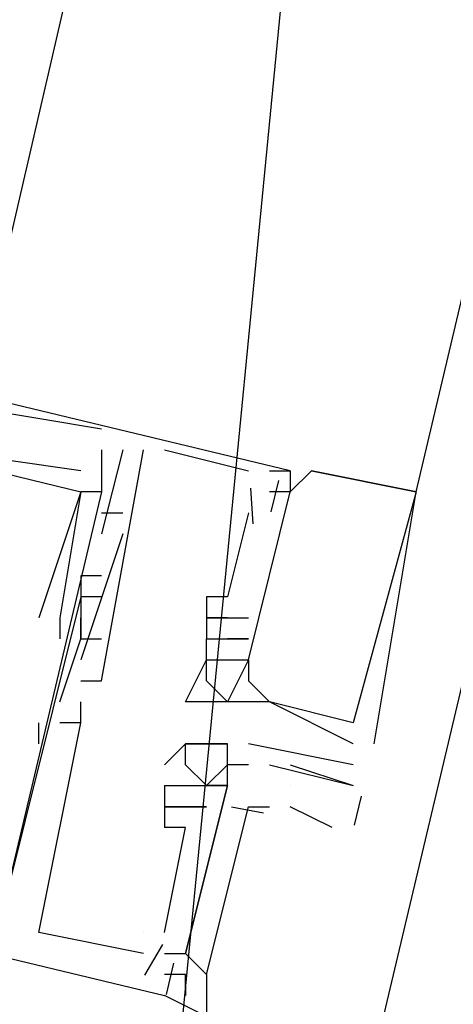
# Model space of a CAD drawing. Header units: feet. Extents: x -79 to 198, y -22 to 181.
# Tile 87 of 203: x 114.361 to 114.637, y 60.479 to 61.104. Entities that reach past the tile are written whole.
import ezdxf

# ---------------------------------------------------------------- set-up
doc = ezdxf.new("R2010")
doc.units = ezdxf.units.FT
doc.layers.add('A-AREA-COMUN', color=252, linetype='CONTINUOUS')
doc.layers.add('A-LINEA', color=7, linetype='CONTINUOUS')

msp = doc.modelspace()

# ---------------------------------------------------------------- linework, layer by layer
at = {"layer": 'A-AREA-COMUN'}
msp.add_lwpolyline([(123.12, 50.24), (122.112, 52.8533), (121.792, 52.96), (121.792, 53.4933), (120.16, 55.9289), (119.76, 55.9644), (119.712, 56.4444), (117.568, 58.4889), (116.96, 58.4889), (116.928, 59.1644), (114.608, 59.6089), (114.4, 59.8044), (114.528, 61.12), (116.08, 67.5733), (116.08, 68.16), (116.24, 68.2844), (117.792, 74.8089), (117.792, 75.4489), (118, 75.4844), (119.808, 83.8044)], dxfattribs=at)
at = {"layer": 'A-LINEA'}
for p, q in [((114.6133, 60.8044), (116.2533, 67.7378)), ((114.4133, 60.8444), (114.4133, 60.8444)), ((114.4133, 60.8444), (114.4133, 60.8444)), ((114.4133, 60.8444), (114.4133, 60.8444)), ((114.4133, 60.8444), (114.4133, 60.8444)), ((114.4133, 60.8444), (114.4133, 60.8444)), ((114.4133, 60.8444), (114.4133, 60.8444)), ((114.4133, 60.8311), (114.4133, 60.8178)), ((114.4133, 60.8311), (114.4133, 60.8311)), ((114.4267, 60.8311), (114.4133, 60.7778)), ((114.4133, 60.8311), (114.4133, 60.8178)), ((114.4133, 60.8311), (114.4133, 60.8311)), ((114.4267, 60.8311), (114.4133, 60.7778)), ((114.4133, 60.8311), (114.4133, 60.8178)), ((114.4133, 60.8311), (114.4133, 60.8311)), ((114.4267, 60.8311), (114.4133, 60.7778)), ((114.4267, 60.8311), (114.4267, 60.8311)), ((114.4267, 60.8311), (114.4267, 60.8311)), ((114.4267, 60.8311), (114.4267, 60.8311)), ((114.44, 60.8311), (114.44, 60.8311)), ((114.44, 60.8311), (114.44, 60.8311)), ((114.44, 60.8311), (114.44, 60.8311)), ((114.4533, 60.8311), (114.5067, 60.8178)), ((114.4533, 60.8311), (114.4533, 60.8311)), ((114.4533, 60.8311), (114.5067, 60.8178)), ((114.4533, 60.8311), (114.4533, 60.8311)), ((114.4533, 60.8311), (114.5067, 60.8178)), ((114.4533, 60.8311), (114.4533, 60.8311)), ((114.4, 60.8178), (114.4, 60.8178)), ((114.4, 60.8178), (114.4, 60.8178)), ((114.4, 60.8178), (114.4, 60.8178)), ((114.4133, 60.8178), (114.4133, 60.8178)), ((114.4133, 60.8178), (114.4133, 60.8178)), ((114.4133, 60.8178), (114.4133, 60.8178)), ((114.5067, 60.8178), (114.5067, 60.8178)), ((114.5067, 60.8178), (114.5067, 60.8178)), ((114.5067, 60.8178), (114.5067, 60.8178)), ((114.52, 60.8178), (114.52, 60.8178)), ((114.52, 60.8178), (114.52, 60.8178)), ((114.52, 60.8178), (114.52, 60.8178)), ((114.5333, 60.8178), (114.5333, 60.8178)), ((114.5333, 60.8178), (114.5333, 60.8178)), ((114.5333, 60.8178), (114.5333, 60.8178)), ((114.5333, 60.8178), (114.5333, 60.8178)), ((114.5333, 60.8178), (114.5333, 60.8178)), ((114.5333, 60.8178), (114.5333, 60.8178)), ((114.5467, 60.8178), (114.5467, 60.8178)), ((114.5467, 60.8178), (114.5467, 60.8178)), ((114.5467, 60.8178), (114.5467, 60.8178)), ((114.5467, 60.8178), (114.5467, 60.8178)), ((114.5467, 60.8178), (114.5467, 60.8178)), ((114.5467, 60.8178), (114.5467, 60.8178)), ((114.5257, 60.8117), (114.5209, 60.7917)), ((114.5257, 60.8117), (114.5209, 60.7917)), ((114.5257, 60.8117), (114.5209, 60.7917)), ((114.4133, 60.8044), (114.3467, 60.5244)), ((114.4133, 60.8044), (114.3467, 60.5244)), ((114.4133, 60.8044), (114.3467, 60.5244)), ((114.4, 60.8044), (114.4, 60.8044)), ((114.4, 60.8044), (114.4, 60.8044)), ((114.4, 60.8044), (114.4, 60.8044)), ((114.4, 60.8044), (114.4, 60.8044)), ((114.4, 60.8044), (114.4, 60.8044)), ((114.4, 60.8044), (114.4, 60.8044)), ((114.4133, 60.8044), (114.4133, 60.8044)), ((114.4133, 60.8044), (114.4133, 60.8044)), ((114.4133, 60.8044), (114.4133, 60.8044)), ((114.5079, 60.8069), (114.5095, 60.7842)), ((114.5079, 60.8069), (114.5095, 60.7842)), ((114.5079, 60.8069), (114.5095, 60.7842)), ((114.52, 60.8044), (114.52, 60.8044)), ((114.52, 60.8044), (114.52, 60.8044)), ((114.52, 60.8044), (114.52, 60.8044)), ((114.5333, 60.8044), (114.5333, 60.8044)), ((114.5333, 60.8044), (114.5333, 60.8044)), ((114.5333, 60.8044), (114.5333, 60.8044)), ((114.5333, 60.8044), (114.5333, 60.8044)), ((114.5333, 60.8044), (114.5333, 60.8044)), ((114.5333, 60.8044), (114.5333, 60.8044)), ((114.6133, 60.8044), (114.6133, 60.8044)), ((114.6133, 60.8044), (114.6133, 60.8044)), ((114.6133, 60.8044), (114.6133, 60.8044)), ((114.6133, 60.8044), (114.6133, 60.8044)), ((114.6133, 60.8044), (114.6133, 60.8044)), ((114.6133, 60.8044), (114.6133, 60.8044)), ((114.4133, 60.7911), (114.4267, 60.7911)), ((114.4133, 60.7911), (114.4133, 60.7911)), ((114.4133, 60.7911), (114.4267, 60.7911)), ((114.4133, 60.7911), (114.4133, 60.7911)), ((114.4133, 60.7911), (114.4267, 60.7911)), ((114.4133, 60.7911), (114.4133, 60.7911)), ((114.4267, 60.7911), (114.4267, 60.7911)), ((114.4267, 60.7911), (114.4267, 60.7911)), ((114.4267, 60.7911), (114.4267, 60.7911)), ((114.5067, 60.7911), (114.5067, 60.7911)), ((114.5067, 60.7911), (114.5067, 60.7911)), ((114.5067, 60.7911), (114.5067, 60.7911)), ((114.4267, 60.7778), (114.4, 60.6978)), ((114.4267, 60.7778), (114.4, 60.6978)), ((114.4267, 60.7778), (114.4, 60.6978)), ((114.4133, 60.7778), (114.4133, 60.7778)), ((114.4133, 60.7778), (114.4133, 60.7778)), ((114.4133, 60.7778), (114.4133, 60.7778)), ((114.4267, 60.7778), (114.4267, 60.7778)), ((114.4267, 60.7778), (114.4267, 60.7778)), ((114.4267, 60.7778), (114.4267, 60.7778)), ((114.4, 60.7511), (114.4, 60.7511)), ((114.4, 60.7511), (114.4, 60.7511)), ((114.4, 60.7511), (114.4, 60.7511)), ((114.4133, 60.7511), (114.4133, 60.7511)), ((114.4133, 60.7511), (114.4133, 60.7511)), ((114.4133, 60.7511), (114.4133, 60.7511)), ((114.4, 60.7378), (114.4, 60.7378)), ((114.4, 60.7378), (114.4, 60.7378)), ((114.4, 60.7378), (114.4, 60.7378)), ((114.4, 60.7378), (114.4, 60.7378)), ((114.4, 60.7378), (114.4, 60.7378)), ((114.4, 60.7378), (114.4, 60.7378)), ((114.4133, 60.7378), (114.4133, 60.7378)), ((114.4133, 60.7378), (114.4133, 60.7378)), ((114.4133, 60.7378), (114.4133, 60.7378)), ((114.48, 60.7378), (114.48, 60.7378)), ((114.48, 60.7378), (114.48, 60.7378)), ((114.48, 60.7378), (114.48, 60.7378)), ((114.4933, 60.7378), (114.4933, 60.7378)), ((114.4933, 60.7378), (114.4933, 60.7378)), ((114.4933, 60.7378), (114.4933, 60.7378)), ((114.3733, 60.7244), (114.3733, 60.7244)), ((114.3733, 60.7244), (114.3733, 60.7244)), ((114.3733, 60.7244), (114.3733, 60.7244)), ((114.3867, 60.7244), (114.3867, 60.7244)), ((114.3867, 60.7244), (114.3867, 60.7244)), ((114.3867, 60.7244), (114.3867, 60.7244)), ((114.4, 60.7244), (114.4, 60.7244)), ((114.4, 60.7244), (114.4, 60.7244)), ((114.4, 60.7244), (114.4, 60.7244)), ((114.48, 60.7244), (114.48, 60.7244)), ((114.48, 60.7244), (114.48, 60.7244)), ((114.48, 60.7244), (114.48, 60.7244)), ((114.4933, 60.7244), (114.5067, 60.7244)), ((114.4933, 60.7244), (114.4933, 60.7244)), ((114.4933, 60.7244), (114.4933, 60.7244)), ((114.4933, 60.7244), (114.5067, 60.7244)), ((114.4933, 60.7244), (114.4933, 60.7244)), ((114.4933, 60.7244), (114.4933, 60.7244)), ((114.4933, 60.7244), (114.5067, 60.7244)), ((114.4933, 60.7244), (114.4933, 60.7244)), ((114.4933, 60.7244), (114.4933, 60.7244)), ((114.5067, 60.7244), (114.5067, 60.7244)), ((114.5067, 60.7244), (114.5067, 60.7244)), ((114.5067, 60.7244), (114.5067, 60.7244)), ((114.3867, 60.7111), (114.3867, 60.7111)), ((114.3867, 60.7111), (114.3867, 60.7111)), ((114.3867, 60.7111), (114.3867, 60.7111)), ((114.4, 60.7111), (114.4, 60.7111)), ((114.4, 60.7111), (114.4, 60.7111)), ((114.4, 60.7111), (114.4, 60.7111)), ((114.4, 60.7111), (114.4, 60.7111)), ((114.4, 60.7111), (114.4, 60.7111)), ((114.4, 60.7111), (114.4, 60.7111)), ((114.4133, 60.7111), (114.4133, 60.7111)), ((114.4133, 60.7111), (114.4133, 60.7111)), ((114.4133, 60.7111), (114.4133, 60.7111)), ((114.48, 60.7111), (114.48, 60.7111)), ((114.48, 60.7111), (114.48, 60.7111)), ((114.48, 60.7111), (114.48, 60.7111)), ((114.48, 60.7111), (114.48, 60.7111)), ((114.48, 60.7111), (114.48, 60.7111)), ((114.48, 60.7111), (114.48, 60.7111)), ((114.4933, 60.7111), (114.4933, 60.7111)), ((114.4933, 60.7111), (114.4933, 60.7111)), ((114.4933, 60.7111), (114.4933, 60.7111)), ((114.4933, 60.7111), (114.4933, 60.7111)), ((114.4933, 60.7111), (114.4933, 60.7111)), ((114.4933, 60.7111), (114.4933, 60.7111)), ((114.4933, 60.7111), (114.4933, 60.7111)), ((114.4933, 60.7111), (114.4933, 60.7111)), ((114.4933, 60.7111), (114.4933, 60.7111)), ((114.4933, 60.7111), (114.4933, 60.7111)), ((114.4933, 60.7111), (114.4933, 60.7111)), ((114.4933, 60.7111), (114.4933, 60.7111)), ((114.5067, 60.7111), (114.5067, 60.7111)), ((114.5067, 60.7111), (114.5067, 60.7111)), ((114.5067, 60.7111), (114.5067, 60.7111)), ((114.5067, 60.7111), (114.5067, 60.7111)), ((114.5067, 60.7111), (114.5067, 60.7111)), ((114.5067, 60.7111), (114.5067, 60.7111)), ((114.4, 60.6978), (114.4, 60.6978)), ((114.4, 60.6978), (114.4, 60.6978)), ((114.4, 60.6978), (114.4, 60.6978)), ((114.48, 60.6978), (114.48, 60.6978)), ((114.48, 60.6978), (114.48, 60.6978)), ((114.48, 60.6978), (114.48, 60.6978)), ((114.48, 60.6978), (114.48, 60.6978)), ((114.48, 60.6978), (114.48, 60.6978)), ((114.48, 60.6978), (114.48, 60.6978)), ((114.48, 60.6978), (114.48, 60.6978)), ((114.48, 60.6978), (114.48, 60.6978)), ((114.48, 60.6978), (114.48, 60.6978)), ((114.4933, 60.6978), (114.4933, 60.6978)), ((114.4933, 60.6978), (114.4933, 60.6978)), ((114.4933, 60.6978), (114.4933, 60.6978)), ((114.4933, 60.6978), (114.4933, 60.6978)), ((114.4933, 60.6978), (114.4933, 60.6978)), ((114.4933, 60.6978), (114.4933, 60.6978)), ((114.4933, 60.6978), (114.4933, 60.6978)), ((114.4933, 60.6978), (114.4933, 60.6978)), ((114.4933, 60.6978), (114.4933, 60.6978)), ((114.5067, 60.6978), (114.5067, 60.6978)), ((114.5067, 60.6978), (114.5067, 60.6978)), ((114.5067, 60.6978), (114.5067, 60.6978)), ((114.5067, 60.6978), (114.5067, 60.6978)), ((114.5067, 60.6978), (114.5067, 60.6978)), ((114.5067, 60.6978), (114.5067, 60.6978)), ((114.5067, 60.6978), (114.5067, 60.6978)), ((114.5067, 60.6978), (114.5067, 60.6978)), ((114.5067, 60.6978), (114.5067, 60.6978)), ((114.4, 60.6844), (114.4, 60.6844)), ((114.4, 60.6844), (114.4, 60.6844)), ((114.4, 60.6844), (114.4, 60.6844)), ((114.4133, 60.6844), (114.4133, 60.6844)), ((114.4133, 60.6844), (114.4133, 60.6844)), ((114.4133, 60.6844), (114.4133, 60.6844)), ((114.48, 60.6844), (114.48, 60.6844)), ((114.48, 60.6844), (114.48, 60.6844)), ((114.48, 60.6844), (114.48, 60.6844)), ((114.5067, 60.6844), (114.5067, 60.6844)), ((114.5067, 60.6844), (114.5067, 60.6844)), ((114.5067, 60.6844), (114.5067, 60.6844)), ((114.3867, 60.6711), (114.3867, 60.6711)), ((114.3867, 60.6711), (114.3867, 60.6711)), ((114.3867, 60.6711), (114.3867, 60.6711)), ((114.4, 60.6711), (114.4, 60.6711)), ((114.4, 60.6711), (114.4, 60.6711)), ((114.4, 60.6711), (114.4, 60.6711)), ((114.4667, 60.6711), (114.4667, 60.6711)), ((114.4667, 60.6711), (114.4667, 60.6711)), ((114.4667, 60.6711), (114.4667, 60.6711)), ((114.48, 60.6711), (114.48, 60.6711)), ((114.48, 60.6711), (114.48, 60.6711)), ((114.48, 60.6711), (114.48, 60.6711)), ((114.4933, 60.6711), (114.4933, 60.6711)), ((114.4933, 60.6711), (114.4933, 60.6711)), ((114.4933, 60.6711), (114.4933, 60.6711)), ((114.5067, 60.6711), (114.5067, 60.6711)), ((114.5067, 60.6711), (114.5067, 60.6711)), ((114.5067, 60.6711), (114.5067, 60.6711)), ((114.52, 60.6711), (114.52, 60.6711)), ((114.52, 60.6711), (114.52, 60.6711)), ((114.52, 60.6711), (114.52, 60.6711)), ((114.52, 60.6711), (114.52, 60.6711)), ((114.52, 60.6711), (114.52, 60.6711)), ((114.52, 60.6711), (114.52, 60.6711)), ((114.3733, 60.6444), (114.3733, 60.6578)), ((114.3733, 60.6578), (114.3733, 60.6578)), ((114.3733, 60.6444), (114.3733, 60.6578)), ((114.3733, 60.6578), (114.3733, 60.6578)), ((114.3733, 60.6444), (114.3733, 60.6578)), ((114.3733, 60.6578), (114.3733, 60.6578)), ((114.4, 60.6578), (114.3867, 60.6578)), ((114.3867, 60.6578), (114.3867, 60.6578)), ((114.4, 60.6578), (114.3867, 60.6578)), ((114.3867, 60.6578), (114.3867, 60.6578)), ((114.4, 60.6578), (114.3867, 60.6578)), ((114.3867, 60.6578), (114.3867, 60.6578)), ((114.4, 60.6578), (114.4, 60.6578)), ((114.4, 60.6578), (114.4, 60.6578)), ((114.4, 60.6578), (114.4, 60.6578)), ((114.4, 60.6578), (114.4, 60.6578)), ((114.4, 60.6578), (114.4, 60.6578)), ((114.4, 60.6578), (114.4, 60.6578)), ((114.5733, 60.6578), (114.5733, 60.6578)), ((114.5733, 60.6578), (114.5733, 60.6578)), ((114.5733, 60.6578), (114.5733, 60.6578)), ((114.3733, 60.6444), (114.3733, 60.6444)), ((114.3733, 60.6444), (114.3733, 60.6444)), ((114.3733, 60.6444), (114.3733, 60.6444)), ((114.4667, 60.6444), (114.4667, 60.6444)), ((114.4667, 60.6444), (114.4667, 60.6444)), ((114.48, 60.6444), (114.48, 60.6444)), ((114.4933, 60.6444), (114.4933, 60.6444)), ((114.4933, 60.6444), (114.4933, 60.6444)), ((114.5733, 60.6311), (114.5067, 60.6444)), ((114.5067, 60.6444), (114.5067, 60.6444)), ((114.5733, 60.6444), (114.5733, 60.6444)), ((114.5733, 60.6444), (114.5733, 60.6444)), ((114.5733, 60.6444), (114.5733, 60.6444)), ((114.5867, 60.6444), (114.5867, 60.6444)), ((114.5867, 60.6444), (114.5867, 60.6444)), ((114.5867, 60.6444), (114.5867, 60.6444)), ((114.4533, 60.6311), (114.4533, 60.6311)), ((114.4667, 60.6311), (114.4667, 60.6311)), ((114.4933, 60.6311), (114.4933, 60.6311)), ((114.4933, 60.6311), (114.4933, 60.6311)), ((114.4933, 60.6311), (114.4933, 60.6311)), ((114.4933, 60.6311), (114.4933, 60.6311)), ((114.5067, 60.6311), (114.5067, 60.6311)), ((114.5067, 60.6311), (114.5067, 60.6311)), ((114.52, 60.6311), (114.52, 60.6311)), ((114.5333, 60.6311), (114.5733, 60.6178)), ((114.5733, 60.6311), (114.5733, 60.6311)), ((114.4533, 60.6178), (114.4533, 60.6178)), ((114.4533, 60.6178), (114.4533, 60.5911)), ((114.4533, 60.6178), (114.4533, 60.6178)), ((114.4533, 60.6178), (114.4533, 60.5911)), ((114.4533, 60.6178), (114.4533, 60.6178)), ((114.4533, 60.6178), (114.4533, 60.5911)), ((114.4533, 60.6178), (114.4533, 60.6178)), ((114.4667, 60.6178), (114.4667, 60.6178)), ((114.4667, 60.6178), (114.4667, 60.6178)), ((114.4667, 60.6178), (114.4667, 60.6178)), ((114.4667, 60.6178), (114.4667, 60.6178)), ((114.4667, 60.6178), (114.4667, 60.6178)), ((114.4667, 60.6178), (114.4667, 60.6178)), ((114.4667, 60.6178), (114.4667, 60.6178)), ((114.48, 60.6178), (114.48, 60.6178)), ((114.48, 60.6178), (114.48, 60.6178)), ((114.48, 60.6178), (114.48, 60.6178)), ((114.48, 60.6178), (114.48, 60.6178)), ((114.48, 60.6178), (114.48, 60.6178)), ((114.48, 60.6178), (114.48, 60.6178)), ((114.4933, 60.6178), (114.4933, 60.6178)), ((114.4933, 60.6178), (114.4933, 60.6178)), ((114.4933, 60.6178), (114.4933, 60.6178)), ((114.4933, 60.6178), (114.4933, 60.6178)), ((114.5333, 60.6178), (114.5333, 60.6178)), ((114.5733, 60.6178), (114.5733, 60.6178)), ((114.5783, 60.611), (114.574, 60.5927)), ((114.4533, 60.6044), (114.4533, 60.6044)), ((114.4533, 60.6044), (114.4533, 60.6044)), ((114.4533, 60.6044), (114.4533, 60.6044)), ((114.4533, 60.6044), (114.4533, 60.6044)), ((114.4533, 60.6044), (114.4533, 60.6044)), ((114.4533, 60.6044), (114.4533, 60.6044)), ((114.4667, 60.6044), (114.4667, 60.6044)), ((114.4667, 60.6044), (114.4667, 60.6044)), ((114.4667, 60.6044), (114.4667, 60.6044)), ((114.4667, 60.6044), (114.4667, 60.6044)), ((114.4667, 60.6044), (114.4667, 60.6044)), ((114.4667, 60.6044), (114.4667, 60.6044)), ((114.4667, 60.6044), (114.4667, 60.6044)), ((114.4667, 60.6044), (114.4667, 60.6044)), ((114.4667, 60.6044), (114.4667, 60.6044)), ((114.4667, 60.6044), (114.4667, 60.6044)), ((114.4667, 60.6044), (114.4667, 60.6044)), ((114.4667, 60.6044), (114.4667, 60.6044)), ((114.48, 60.6044), (114.48, 60.6044)), ((114.48, 60.6044), (114.48, 60.6044)), ((114.48, 60.6044), (114.48, 60.6044)), ((114.48, 60.6044), (114.48, 60.6044)), ((114.48, 60.6044), (114.48, 60.6044)), ((114.48, 60.6044), (114.48, 60.6044)), ((114.5162, 60.6003), (114.4959, 60.6042)), ((114.5162, 60.6003), (114.4959, 60.6042)), ((114.5162, 60.6003), (114.4959, 60.6042)), ((114.56, 60.5911), (114.5333, 60.6044)), ((114.4533, 60.5911), (114.4533, 60.5911)), ((114.4533, 60.5244), (114.4667, 60.5911)), ((114.4667, 60.5911), (114.4533, 60.5911)), ((114.4533, 60.5911), (114.4533, 60.5911)), ((114.4533, 60.5911), (114.4533, 60.5911)), ((114.4533, 60.5911), (114.4533, 60.5911)), ((114.4533, 60.5244), (114.4667, 60.5911)), ((114.4667, 60.5911), (114.4533, 60.5911)), ((114.4533, 60.5911), (114.4533, 60.5911)), ((114.4533, 60.5911), (114.4533, 60.5911)), ((114.4533, 60.5911), (114.4533, 60.5911)), ((114.4533, 60.5244), (114.4667, 60.5911)), ((114.4667, 60.5911), (114.4533, 60.5911)), ((114.4533, 60.5911), (114.4533, 60.5911)), ((114.4533, 60.5911), (114.4533, 60.5911)), ((114.4667, 60.5911), (114.4667, 60.5911)), ((114.4667, 60.5911), (114.4667, 60.5911)), ((114.4667, 60.5911), (114.4667, 60.5911)), ((114.4667, 60.5911), (114.4667, 60.5911)), ((114.4667, 60.5911), (114.4667, 60.5911)), ((114.4667, 60.5911), (114.4667, 60.5911)), ((114.3733, 60.5244), (114.3733, 60.5244)), ((114.3733, 60.5244), (114.3733, 60.5244)), ((114.3733, 60.5244), (114.3733, 60.5244)), ((114.44, 60.5244), (114.44, 60.5244)), ((114.44, 60.5244), (114.44, 60.5244)), ((114.44, 60.5244), (114.44, 60.5244)), ((114.44, 60.5244), (114.44, 60.5244)), ((114.44, 60.5244), (114.44, 60.5244)), ((114.44, 60.5244), (114.44, 60.5244)), ((114.4533, 60.5244), (114.4533, 60.5244)), ((114.4533, 60.5244), (114.4533, 60.5244)), ((114.4533, 60.5244), (114.4533, 60.5244)), ((114.4521, 60.5168), (114.4406, 60.4973)), ((114.4521, 60.5168), (114.4406, 60.4973)), ((114.4521, 60.5168), (114.4406, 60.4973)), ((114.44, 60.5111), (114.44, 60.5111)), ((114.44, 60.5111), (114.44, 60.5111)), ((114.44, 60.5111), (114.44, 60.5111)), ((114.4533, 60.5111), (114.4667, 60.5111)), ((114.4533, 60.5111), (114.4533, 60.5111)), ((114.4533, 60.5111), (114.4533, 60.5111)), ((114.4533, 60.5111), (114.4533, 60.5111)), ((114.4667, 60.5111), (114.4667, 60.5111)), ((114.4667, 60.5111), (114.4667, 60.5111)), ((114.4667, 60.5111), (114.4667, 60.5111)), ((114.459, 60.5051), (114.4543, 60.485)), ((114.459, 60.5051), (114.4543, 60.485)), ((114.459, 60.5051), (114.4543, 60.485)), ((114.4533, 60.4978), (114.4533, 60.4978)), ((114.4533, 60.4978), (114.4533, 60.4978)), ((114.4533, 60.4978), (114.4533, 60.4978)), ((114.4533, 60.4978), (114.4533, 60.4978)), ((114.4533, 60.4978), (114.4533, 60.4978)), ((114.4533, 60.4978), (114.4533, 60.4978)), ((114.4667, 60.4978), (114.4667, 60.4978)), ((114.4667, 60.4978), (114.4667, 60.4844)), ((114.4667, 60.4978), (114.4667, 60.4978)), ((114.4667, 60.4978), (114.4667, 60.4844)), ((114.4667, 60.4978), (114.4667, 60.4978)), ((114.4667, 60.4978), (114.4667, 60.4844)), ((114.4667, 60.4978), (114.4667, 60.4978)), ((114.4533, 60.4844), (114.4533, 60.4844)), ((114.4533, 60.4844), (114.4533, 60.4844)), ((114.4533, 60.4844), (114.4533, 60.4844)), ((114.4533, 60.4844), (114.4533, 60.4844)), ((114.4667, 60.4844), (114.4667, 60.4844)), ((114.4667, 60.4844), (114.4667, 60.4844)), ((114.4667, 60.4844), (114.4667, 60.4844))]:
    msp.add_line(p, q, dxfattribs=at)
for points in [[(117.0933, 59.0178), (114.4, 59.6578), (118.2, 75.6978), (122, 91.7511), (124.68, 91.1111)], [(114.3333, 60.8711), (114.7467, 62.6578), (115.12, 64.2311)], [(114.52, 60.8178), (114.5333, 60.8178), (113.8667, 60.9778)], [(114.52, 60.8178), (114.5333, 60.8178), (113.8667, 60.9778)], [(114.52, 60.8178), (114.5333, 60.8178), (113.8667, 60.9778)], [(113.8667, 60.8444), (113.88, 60.8311), (113.9067, 60.9244), (114.4, 60.8044), (114.3733, 60.7244)], [(113.8667, 60.8444), (113.88, 60.8311), (113.9067, 60.9244), (114.4, 60.8044), (114.3733, 60.7244)], [(113.8667, 60.8444), (113.88, 60.8311), (113.9067, 60.9244), (114.4, 60.8044), (114.3733, 60.7244)], [(114.4, 60.8178), (114.3067, 60.8311), (114.32, 60.8444), (114.3067, 60.8578), (114.3067, 60.8311), (113.9067, 60.9244)], [(114.4, 60.8178), (114.3067, 60.8311), (114.32, 60.8444), (114.3067, 60.8578), (114.3067, 60.8311), (113.9067, 60.9244)], [(114.4, 60.8178), (114.3067, 60.8311), (114.32, 60.8444), (114.3067, 60.8578), (114.3067, 60.8311), (113.9067, 60.9244)], [(113.8667, 60.8711), (113.88, 60.8711), (113.8533, 60.8711), (113.84, 60.8044), (113.8133, 60.8044), (113.7867, 60.6444), (114.4533, 60.4844)], [(113.8667, 60.8711), (113.88, 60.8711), (113.8533, 60.8711), (113.84, 60.8044), (113.8133, 60.8044), (113.7867, 60.6444), (114.4533, 60.4844)], [(113.8667, 60.8711), (113.88, 60.8711), (113.8533, 60.8711), (113.84, 60.8044), (113.8133, 60.8044), (113.7867, 60.6444), (114.4533, 60.4844)], [(114.3333, 60.8578), (114.32, 60.8444), (114.32, 60.8311), (114.3333, 60.8311), (114.3333, 60.8578), (114.4133, 60.8444)], [(114.3333, 60.8578), (114.32, 60.8444), (114.32, 60.8311), (114.3333, 60.8311), (114.3333, 60.8578), (114.4133, 60.8444)], [(114.3333, 60.8578), (114.32, 60.8444), (114.32, 60.8311), (114.3333, 60.8311), (114.3333, 60.8578), (114.4133, 60.8444)], [(114.4133, 60.8311), (114.4133, 60.8044), (114.4, 60.8044), (114.3867, 60.7244), (114.3867, 60.7111), (114.3867, 60.7111)], [(114.4133, 60.8311), (114.4133, 60.8044), (114.4, 60.8044), (114.3867, 60.7244), (114.3867, 60.7111), (114.3867, 60.7111)], [(114.4133, 60.8311), (114.4133, 60.8044), (114.4, 60.8044), (114.3867, 60.7244), (114.3867, 60.7111), (114.3867, 60.7111)], [(114.4, 60.6844), (114.4133, 60.6844), (114.44, 60.8311)], [(114.4, 60.6844), (114.4133, 60.6844), (114.44, 60.8311)], [(114.4, 60.6844), (114.4133, 60.6844), (114.44, 60.8311)], [(114.5333, 60.8178), (114.5333, 60.8044), (114.5467, 60.8178), (114.6133, 60.8044), (114.6133, 60.8044), (114.5733, 60.6578), (114.5733, 60.6578), (114.52, 60.6711), (114.52, 60.6711), (114.52, 60.6711), (114.52, 60.6711), (114.5067, 60.6844)], [(114.5333, 60.8178), (114.5333, 60.8044), (114.5467, 60.8178), (114.6133, 60.8044), (114.6133, 60.8044), (114.5733, 60.6578), (114.5733, 60.6578), (114.52, 60.6711), (114.52, 60.6711), (114.52, 60.6711), (114.52, 60.6711), (114.5067, 60.6844)], [(114.5333, 60.8178), (114.5333, 60.8044), (114.5467, 60.8178), (114.6133, 60.8044), (114.6133, 60.8044), (114.5733, 60.6578), (114.5733, 60.6578), (114.52, 60.6711), (114.52, 60.6711), (114.52, 60.6711), (114.52, 60.6711), (114.5067, 60.6844)], [(114.5867, 60.6444), (114.6133, 60.8044), (114.6133, 60.8044), (114.5467, 60.8178)], [(114.5867, 60.6444), (114.6133, 60.8044), (114.6133, 60.8044), (114.5467, 60.8178)], [(114.5867, 60.6444), (114.6133, 60.8044), (114.6133, 60.8044), (114.5467, 60.8178)], [(114.4933, 60.6978), (114.5067, 60.6978), (114.5333, 60.8044), (114.52, 60.8044)], [(114.4933, 60.6978), (114.5067, 60.6978), (114.5333, 60.8044), (114.52, 60.8044)], [(114.4933, 60.6978), (114.5067, 60.6978), (114.5333, 60.8044), (114.52, 60.8044)], [(114.5067, 60.7911), (114.4933, 60.7378), (114.48, 60.7378), (114.48, 60.7111)], [(114.5067, 60.7911), (114.4933, 60.7378), (114.48, 60.7378), (114.48, 60.7111)], [(114.5067, 60.7911), (114.4933, 60.7378), (114.48, 60.7378), (114.48, 60.7111)], [(114.4133, 60.7511), (114.4, 60.7511), (114.4, 60.7378), (114.3467, 60.5244), (114.2667, 60.5511), (114.2667, 60.5778), (114.2533, 60.5778), (114.2533, 60.5644), (114.2533, 60.5511), (113.8, 60.6578), (113.8133, 60.6711), (113.8267, 60.6711), (113.8133, 60.6844), (113.84, 60.7778)], [(114.4133, 60.7511), (114.4, 60.7511), (114.4, 60.7378), (114.3467, 60.5244), (114.2667, 60.5511), (114.2667, 60.5778), (114.2533, 60.5778), (114.2533, 60.5644), (114.2533, 60.5511), (113.8, 60.6578), (113.8133, 60.6711), (113.8267, 60.6711), (113.8133, 60.6844), (113.84, 60.7778)], [(114.4133, 60.7511), (114.4, 60.7511), (114.4, 60.7378), (114.3467, 60.5244), (114.2667, 60.5511), (114.2667, 60.5778), (114.2533, 60.5778), (114.2533, 60.5644), (114.2533, 60.5511), (113.8, 60.6578), (113.8133, 60.6711), (113.8267, 60.6711), (113.8133, 60.6844), (113.84, 60.7778)], [(114.4133, 60.7378), (114.4, 60.7378), (114.4, 60.7111), (114.4, 60.7244)], [(114.4133, 60.7378), (114.4, 60.7378), (114.4, 60.7111), (114.4, 60.7244)], [(114.4133, 60.7378), (114.4, 60.7378), (114.4, 60.7111), (114.4, 60.7244)], [(114.48, 60.7244), (114.4933, 60.7244), (114.48, 60.7244)], [(114.48, 60.7244), (114.4933, 60.7244), (114.48, 60.7244)], [(114.48, 60.7244), (114.4933, 60.7244), (114.48, 60.7244)], [(114.3867, 60.6711), (114.4, 60.7111), (114.4133, 60.7111)], [(114.3867, 60.6711), (114.4, 60.7111), (114.4133, 60.7111)], [(114.3867, 60.6711), (114.4, 60.7111), (114.4133, 60.7111)], [(114.48, 60.6978), (114.48, 60.7111), (114.4933, 60.7111)], [(114.48, 60.6978), (114.48, 60.7111), (114.4933, 60.7111)], [(114.48, 60.6978), (114.48, 60.7111), (114.4933, 60.7111)], [(114.5067, 60.7111), (114.4933, 60.7111), (114.5067, 60.7111)], [(114.5067, 60.7111), (114.4933, 60.7111), (114.5067, 60.7111)], [(114.5067, 60.7111), (114.4933, 60.7111), (114.5067, 60.7111)], [(114.5733, 60.6444), (114.52, 60.6711), (114.5067, 60.6711), (114.48, 60.6711), (114.4667, 60.6711), (114.48, 60.6978), (114.48, 60.6978), (114.48, 60.6978), (114.48, 60.6978), (114.4933, 60.6978), (114.4933, 60.6978), (114.4933, 60.6978)], [(114.5733, 60.6444), (114.52, 60.6711), (114.5067, 60.6711), (114.48, 60.6711), (114.4667, 60.6711), (114.48, 60.6978), (114.48, 60.6978), (114.48, 60.6978), (114.48, 60.6978), (114.4933, 60.6978), (114.4933, 60.6978), (114.4933, 60.6978)], [(114.5733, 60.6444), (114.52, 60.6711), (114.5067, 60.6711), (114.48, 60.6711), (114.4667, 60.6711), (114.48, 60.6978), (114.48, 60.6978), (114.48, 60.6978), (114.48, 60.6978), (114.4933, 60.6978), (114.4933, 60.6978), (114.4933, 60.6978)], [(114.5067, 60.6978), (114.4933, 60.6711), (114.48, 60.6844), (114.48, 60.6978), (114.5067, 60.6978)], [(114.5067, 60.6978), (114.4933, 60.6711), (114.48, 60.6844), (114.48, 60.6978), (114.5067, 60.6978)], [(114.5067, 60.6978), (114.4933, 60.6711), (114.48, 60.6844), (114.48, 60.6978), (114.5067, 60.6978)], [(114.5067, 60.6978), (114.5067, 60.6844), (114.5067, 60.6844)], [(114.5067, 60.6978), (114.5067, 60.6844), (114.5067, 60.6844)], [(114.5067, 60.6978), (114.5067, 60.6844), (114.5067, 60.6844)], [(114.44, 60.5111), (114.3733, 60.5244), (114.4, 60.6578), (114.4, 60.6711)], [(114.44, 60.5111), (114.3733, 60.5244), (114.4, 60.6578), (114.4, 60.6711)], [(114.44, 60.5111), (114.3733, 60.5244), (114.4, 60.6578), (114.4, 60.6711)], [(114.5067, 60.6311), (114.4933, 60.6311), (114.4933, 60.6444), (114.48, 60.6444), (114.4667, 60.6444), (114.4533, 60.6311)], [(114.5067, 60.6311), (114.5067, 60.6311), (114.4933, 60.6311), (114.48, 60.6178), (114.4667, 60.6311), (114.4667, 60.6444), (114.4933, 60.6444)], [(114.4533, 60.6178), (114.4533, 60.6178), (114.4667, 60.6178), (114.4667, 60.6178), (114.4667, 60.6178), (114.48, 60.6178), (114.48, 60.6178), (114.4933, 60.6178), (114.4933, 60.6311), (114.4933, 60.6311)], [(114.52, 60.6311), (114.52, 60.6311), (114.52, 60.6311), (114.5733, 60.6178), (114.5733, 60.6178), (114.5733, 60.6178)], [(114.4533, 60.5111), (114.4667, 60.5111), (114.4933, 60.6178), (114.48, 60.6178)], [(114.4533, 60.5111), (114.4667, 60.5111), (114.4933, 60.6178), (114.48, 60.6178)], [(114.4533, 60.5111), (114.4667, 60.5111), (114.4933, 60.6178), (114.48, 60.6178)], [(114.4933, 60.6178), (114.4667, 60.5111), (114.48, 60.4978), (114.5067, 60.6044), (114.52, 60.6044)], [(114.4933, 60.6178), (114.4667, 60.5111), (114.48, 60.4978), (114.5067, 60.6044), (114.52, 60.6044)], [(114.4933, 60.6178), (114.4667, 60.5111), (114.48, 60.4978), (114.5067, 60.6044), (114.52, 60.6044)], [(114.4667, 60.6044), (114.4533, 60.6044), (114.4667, 60.6044)], [(114.4667, 60.6044), (114.4533, 60.6044), (114.4667, 60.6044)], [(114.4667, 60.6044), (114.4533, 60.6044), (114.4667, 60.6044)], [(114.4667, 60.6044), (114.48, 60.6044), (114.4667, 60.6044), (114.48, 60.6044)], [(114.4667, 60.6044), (114.48, 60.6044), (114.4667, 60.6044), (114.48, 60.6044)], [(114.4667, 60.6044), (114.48, 60.6044), (114.4667, 60.6044), (114.48, 60.6044)], [(114.4667, 60.5111), (114.48, 60.4978), (114.48, 60.4711), (114.4533, 60.4844)], [(114.4667, 60.4844), (114.4667, 60.4978), (114.4533, 60.4978)]]:
    msp.add_lwpolyline(points, dxfattribs=at)

doc.saveas('drawing.dxf')
